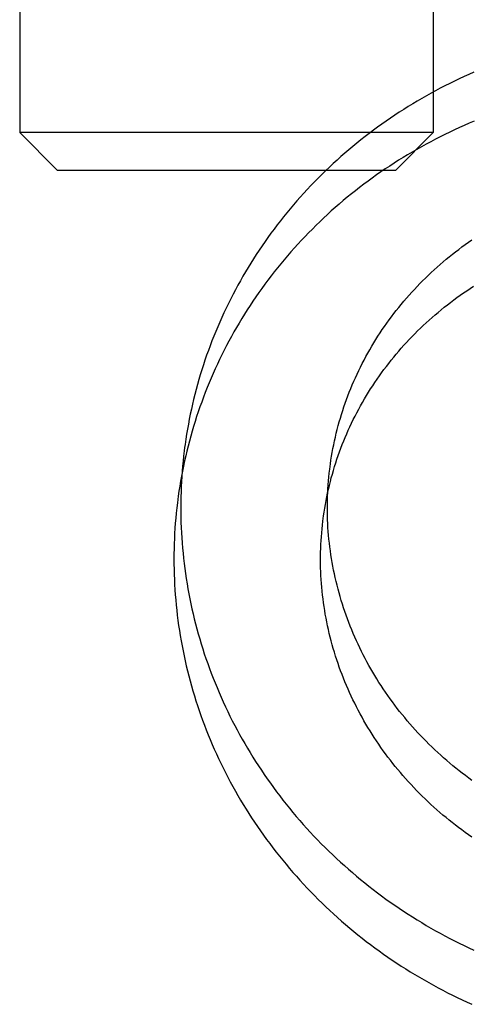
# Model space of a CAD drawing. Header units: inches. Extents: x 0 to 268, y 0 to 174.
# Tile 24 of 125: x 86.463 to 86.583, y 90.771 to 91.034. Entities that reach past the tile are written whole.
import ezdxf

# ---------------------------------------------------------------- set-up
doc = ezdxf.new("R2010")
doc.units = ezdxf.units.IN
doc.header["$LTSCALE"] = 14.754949
doc.header["$MEASUREMENT"] = 0
doc.linetypes.add('HIDDEN', pattern=[0.2, 0.1, -0.1])
doc.layers.add('DEFAULT_2', color=8, linetype='HIDDEN')

msp = doc.modelspace()

# ---------------------------------------------------------------- linework, layer by layer
at = {"layer": 'DEFAULT_2', "color": 8, "linetype": 'HIDDEN'}
for p, q in [((86.46315, 91.22712), (86.46315, 91.00362)), ((86.57315, 91.22712), (86.57315, 91.00362)), ((86.57315, 91.00362), (86.46315, 91.00362)), ((86.47315, 90.99362), (86.46315, 91.00362)), ((86.56315, 90.99362), (86.57315, 91.00362)), ((86.47315, 90.99362), (86.56315, 90.99362))]:
    msp.add_line(p, q, dxfattribs=at)
for points in [[(86.58391, 91.01965), (86.58262, 91.01908), (86.58134, 91.0185), (86.58006, 91.0179), (86.57879, 91.01729), (86.57752, 91.01667), (86.57626, 91.01604), (86.57501, 91.01539), (86.57377, 91.01473), (86.57254, 91.01406)], [(86.57254, 91.01406), (86.57131, 91.01337), (86.57009, 91.01267), (86.56888, 91.01196), (86.56767, 91.01124), (86.56648, 91.01051), (86.56529, 91.00976), (86.56411, 91.009), (86.56294, 91.00823), (86.56178, 91.00745), (86.56063, 91.00666), (86.55948, 91.00585), (86.55835, 91.00503), (86.55722, 91.00421), (86.55611, 91.00337), (86.555, 91.00252), (86.55391, 91.00165), (86.55282, 91.00078), (86.55174, 90.9999), (86.55068, 90.999), (86.54962, 90.9981), (86.54857, 90.99718), (86.54754, 90.99625), (86.54651, 90.99532), (86.5455, 90.99437), (86.5445, 90.99341), (86.5435, 90.99244), (86.54252, 90.99147), (86.54155, 90.99048), (86.54059, 90.98948), (86.53964, 90.98847), (86.5387, 90.98746), (86.53778, 90.98643), (86.53687, 90.9854), (86.53596, 90.98435), (86.53507, 90.9833), (86.53419, 90.98224), (86.53333, 90.98116), (86.53247, 90.98008), (86.53163, 90.979), (86.5308, 90.9779), (86.52998, 90.97679), (86.52918, 90.97568), (86.52839, 90.97456), (86.52761, 90.97343), (86.52684, 90.97229), (86.52608, 90.97115), (86.52534, 90.96999), (86.52461, 90.96883), (86.5239, 90.96767), (86.52319, 90.96649), (86.5225, 90.96531), (86.52183, 90.96412), (86.52117, 90.96293), (86.52052, 90.96172), (86.51988, 90.96052), (86.51926, 90.9593), (86.51865, 90.95808), (86.51805, 90.95685), (86.51747, 90.95562), (86.5169, 90.95438), (86.51635, 90.95313), (86.51581, 90.95188), (86.51528, 90.95063), (86.51477, 90.94937), (86.51427, 90.9481), (86.51379, 90.94683), (86.51332, 90.94555), (86.51286, 90.94427), (86.51242, 90.94299), (86.51199, 90.9417), (86.51158, 90.9404), (86.51118, 90.9391), (86.5108, 90.9378), (86.51043, 90.93649), (86.51007, 90.93518), (86.50973, 90.93387), (86.50941, 90.93255), (86.5091, 90.93123), (86.5088, 90.92991), (86.50852, 90.92858), (86.50825, 90.92725), (86.508, 90.92592), (86.50776, 90.92458), (86.50754, 90.92324), (86.50733, 90.9219), (86.50713, 90.92056), (86.50702, 90.91971)], [(86.58138, 91.00551), (86.58008, 91.00493), (86.57879, 91.00433), (86.57751, 91.00373), (86.57624, 91.00311), (86.57497, 91.00247), (86.57371, 91.00183), (86.57246, 91.00117), (86.57122, 91.0005), (86.56998, 90.99982), (86.56875, 90.99912), (86.56753, 90.99841), (86.56632, 90.99769), (86.56511, 90.99696), (86.56392, 90.99621), (86.56273, 90.99546), (86.56155, 90.99469), (86.56038, 90.99391), (86.55922, 90.99311), (86.55807, 90.99231), (86.55693, 90.99149), (86.55579, 90.99066), (86.55467, 90.98982), (86.55356, 90.98897), (86.55245, 90.98811), (86.55136, 90.98724), (86.55027, 90.98635), (86.5492, 90.98546), (86.54813, 90.98455), (86.54708, 90.98363), (86.54603, 90.98271), (86.545, 90.98177), (86.54398, 90.98082), (86.54297, 90.97986), (86.54197, 90.97889), (86.54098, 90.97791), (86.54, 90.97692), (86.53903, 90.97592), (86.53808, 90.97491), (86.53713, 90.97389), (86.5362, 90.97287), (86.53528, 90.97183), (86.53437, 90.97078), (86.53347, 90.96972), (86.53259, 90.96866), (86.53171, 90.96759), (86.53085, 90.9665), (86.53, 90.96541), (86.52917, 90.96431), (86.52834, 90.9632), (86.52753, 90.96208), (86.52673, 90.96096), (86.52595, 90.95983), (86.52517, 90.95869), (86.52441, 90.95754), (86.52366, 90.95638), (86.52293, 90.95522), (86.52221, 90.95404), (86.5215, 90.95287), (86.5208, 90.95168), (86.52012, 90.95049), (86.51945, 90.94929), (86.5188, 90.94808), (86.51816, 90.94687), (86.51753, 90.94565), (86.51692, 90.94442), (86.51632, 90.94319), (86.51573, 90.94195), (86.51516, 90.94071), (86.5146, 90.93946), (86.51406, 90.9382), (86.51352, 90.93694), (86.51301, 90.93567), (86.51251, 90.9344), (86.51202, 90.93312), (86.51155, 90.93184), (86.51109, 90.93056), (86.51064, 90.92926), (86.51021, 90.92797), (86.5098, 90.92667), (86.50939, 90.92536), (86.50901, 90.92406), (86.50863, 90.92274), (86.50828, 90.92143), (86.50793, 90.92011), (86.50761, 90.91878), (86.50729, 90.91746), (86.50699, 90.91613), (86.50671, 90.91479), (86.50644, 90.91346), (86.50619, 90.91212), (86.50595, 90.91078), (86.50572, 90.90943), (86.50551, 90.90809), (86.50532, 90.90674), (86.5052, 90.90588)], [(86.58398, 91.00663), (86.58268, 91.00607), (86.58138, 91.00551)], [(86.54569, 90.91463), (86.54578, 90.91533), (86.54593, 90.91636), (86.5461, 90.91739), (86.54627, 90.91842), (86.54646, 90.91944), (86.54666, 90.92047), (86.54688, 90.92149), (86.54711, 90.92251), (86.54735, 90.92352), (86.5476, 90.92453), (86.54786, 90.92554), (86.54814, 90.92655), (86.54843, 90.92755), (86.54874, 90.92855), (86.54905, 90.92954), (86.54938, 90.93053), (86.54972, 90.93152), (86.55007, 90.9325), (86.55043, 90.93348), (86.55081, 90.93446), (86.5512, 90.93543), (86.5516, 90.93639), (86.55201, 90.93735), (86.55244, 90.93831), (86.55287, 90.93926), (86.55332, 90.94021), (86.55378, 90.94115), (86.55425, 90.94208), (86.55474, 90.94301), (86.55523, 90.94393), (86.55574, 90.94485), (86.55625, 90.94577), (86.55678, 90.94667), (86.55732, 90.94757), (86.55787, 90.94847), (86.55843, 90.94935), (86.559, 90.95023), (86.55959, 90.95111), (86.56018, 90.95198), (86.56079, 90.95284), (86.5614, 90.95369), (86.56203, 90.95454), (86.56266, 90.95538), (86.56331, 90.95621), (86.56397, 90.95703), (86.56463, 90.95785), (86.56531, 90.95866), (86.566, 90.95946), (86.56669, 90.96026), (86.5674, 90.96105), (86.56811, 90.96182), (86.56884, 90.9626), (86.56957, 90.96336), (86.57032, 90.96411), (86.57107, 90.96486), (86.57183, 90.9656), (86.5726, 90.96632), (86.57338, 90.96705), (86.57417, 90.96776), (86.57497, 90.96846), (86.57577, 90.96915), (86.57659, 90.96984), (86.57741, 90.97052), (86.57824, 90.97118), (86.57908, 90.97184), (86.57993, 90.97249), (86.58078, 90.97313), (86.58164, 90.97376), (86.58251, 90.97438), (86.58339, 90.97499)], [(86.54387, 90.9008), (86.54397, 90.90149), (86.54412, 90.90252), (86.54428, 90.90354), (86.54445, 90.90456), (86.54464, 90.90558), (86.54484, 90.9066), (86.54505, 90.90761), (86.54528, 90.90862), (86.54552, 90.90963), (86.54577, 90.91063), (86.54603, 90.91164), (86.5463, 90.91264), (86.54659, 90.91363), (86.54689, 90.91462), (86.5472, 90.91561), (86.54753, 90.9166), (86.54786, 90.91758), (86.54821, 90.91856), (86.54857, 90.91953), (86.54894, 90.9205), (86.54933, 90.92146), (86.54972, 90.92242), (86.55013, 90.92338), (86.55055, 90.92433), (86.55098, 90.92527), (86.55143, 90.92621), (86.55188, 90.92715), (86.55235, 90.92808), (86.55282, 90.929), (86.55331, 90.92992), (86.55381, 90.93083), (86.55432, 90.93174), (86.55485, 90.93264), (86.55538, 90.93354), (86.55592, 90.93443), (86.55648, 90.93531), (86.55705, 90.93618), (86.55762, 90.93705), (86.55821, 90.93792), (86.55881, 90.93878), (86.55941, 90.93963), (86.56003, 90.94047), (86.56066, 90.9413), (86.5613, 90.94213), (86.56195, 90.94295), (86.56261, 90.94377), (86.56328, 90.94458), (86.56396, 90.94538), (86.56464, 90.94617), (86.56534, 90.94695), (86.56605, 90.94773), (86.56677, 90.9485), (86.56749, 90.94926), (86.56823, 90.95001), (86.56897, 90.95075), (86.56973, 90.95149), (86.57049, 90.95222), (86.57126, 90.95293), (86.57204, 90.95364), (86.57283, 90.95435), (86.57362, 90.95504), (86.57443, 90.95572), (86.57524, 90.9564), (86.57607, 90.95707), (86.57689, 90.95772), (86.57773, 90.95837), (86.57858, 90.95901), (86.57943, 90.95964), (86.58029, 90.96026), (86.58116, 90.96087), (86.58203, 90.96147), (86.58292, 90.96206), (86.58381, 90.96265)], [(86.50702, 90.91971), (86.5069, 90.91881), (86.50674, 90.91745), (86.5066, 90.9161), (86.50647, 90.91474), (86.50636, 90.91338), (86.50626, 90.91203), (86.50617, 90.91067), (86.5061, 90.9093), (86.50605, 90.90794), (86.50601, 90.90658), (86.50598, 90.90522), (86.50598, 90.90385), (86.50598, 90.90249), (86.506, 90.90113), (86.50604, 90.89976), (86.50609, 90.8984), (86.50616, 90.89704), (86.50624, 90.89567), (86.50634, 90.89431), (86.50645, 90.89295), (86.50658, 90.89159), (86.50672, 90.89023), (86.50687, 90.88887), (86.50705, 90.88752), (86.50723, 90.88616), (86.50744, 90.88481), (86.50765, 90.88346), (86.50789, 90.88211), (86.50813, 90.88076), (86.50839, 90.87941), (86.50867, 90.87807), (86.50896, 90.87673), (86.50927, 90.8754), (86.50959, 90.87406), (86.50993, 90.87273), (86.51028, 90.8714), (86.51064, 90.87008), (86.51102, 90.86876), (86.51142, 90.86744), (86.51183, 90.86612), (86.51225, 90.86481), (86.51269, 90.86351), (86.51314, 90.86221), (86.51361, 90.86091), (86.51409, 90.85962), (86.51459, 90.85833), (86.5151, 90.85704), (86.51563, 90.85577), (86.51616, 90.85449), (86.51672, 90.85322), (86.51728, 90.85196), (86.51786, 90.8507), (86.51846, 90.84945), (86.51907, 90.84821), (86.51969, 90.84697), (86.52033, 90.84573), (86.52097, 90.84451), (86.52164, 90.84328), (86.52231, 90.84207), (86.523, 90.84086), (86.52371, 90.83966), (86.52442, 90.83847), (86.52515, 90.83728), (86.5259, 90.8361), (86.52665, 90.83493), (86.52742, 90.83376), (86.5282, 90.8326), (86.529, 90.83145), (86.52981, 90.83031), (86.53062, 90.82918), (86.53146, 90.82805), (86.5323, 90.82693), (86.53316, 90.82582), (86.53403, 90.82472), (86.53491, 90.82363), (86.5358, 90.82255), (86.53671, 90.82147), (86.53762, 90.82041), (86.53855, 90.81935), (86.53949, 90.8183), (86.54044, 90.81726), (86.54141, 90.81624), (86.54238, 90.81522), (86.54337, 90.81421), (86.54436, 90.81321), (86.54537, 90.81222), (86.54639, 90.81124), (86.54742, 90.81027), (86.54846, 90.80931), (86.54951, 90.80837), (86.55057, 90.80743), (86.55164, 90.8065), (86.55272, 90.80559), (86.55381, 90.80468), (86.55491, 90.80379), (86.55602, 90.8029), (86.55714, 90.80203), (86.55827, 90.80117), (86.55941, 90.80032), (86.56056, 90.79948), (86.56172, 90.79866), (86.56288, 90.79784), (86.56406, 90.79704), (86.56524, 90.79625), (86.56643, 90.79547), (86.56763, 90.7947), (86.56884, 90.79394), (86.57006, 90.7932), (86.57128, 90.79247), (86.57251, 90.79175), (86.57375, 90.79105), (86.575, 90.79035), (86.57626, 90.78967), (86.57752, 90.789), (86.57879, 90.78835), (86.58006, 90.78771), (86.58135, 90.78708), (86.58264, 90.78646), (86.58393, 90.78586)], [(86.56832, 90.84457), (86.56761, 90.84536), (86.56691, 90.84616), (86.56622, 90.84696), (86.56554, 90.84778), (86.56487, 90.8486), (86.5642, 90.84943), (86.56355, 90.85026), (86.56291, 90.85111), (86.56228, 90.85195), (86.56166, 90.85281), (86.56105, 90.85367), (86.56044, 90.85454), (86.55985, 90.85542), (86.55927, 90.8563), (86.5587, 90.85718), (86.55814, 90.85808), (86.55759, 90.85898), (86.55706, 90.85988), (86.55653, 90.86079), (86.55601, 90.86171), (86.55551, 90.86263), (86.55501, 90.86356), (86.55453, 90.86449), (86.55406, 90.86543), (86.5536, 90.86637), (86.55315, 90.86732), (86.55271, 90.86827), (86.55228, 90.86922), (86.55187, 90.87019), (86.55146, 90.87115), (86.55107, 90.87212), (86.55069, 90.8731), (86.55032, 90.87407), (86.54997, 90.87505), (86.54962, 90.87604), (86.54929, 90.87703), (86.54897, 90.87802), (86.54866, 90.87902), (86.54836, 90.88002), (86.54808, 90.88102), (86.54781, 90.88203), (86.54755, 90.88303), (86.5473, 90.88404), (86.54706, 90.88506), (86.54684, 90.88607), (86.54663, 90.88709), (86.54643, 90.88811), (86.54625, 90.88913), (86.54607, 90.89016), (86.54591, 90.89118), (86.54577, 90.89221), (86.54563, 90.89324), (86.54551, 90.89427), (86.5454, 90.8953), (86.5453, 90.89634), (86.54522, 90.89737), (86.54514, 90.8984), (86.54508, 90.89944), (86.54504, 90.90047), (86.545, 90.90151), (86.54498, 90.90255), (86.54498, 90.90358), (86.54498, 90.90462), (86.545, 90.90565), (86.54503, 90.90669), (86.54507, 90.90772), (86.54513, 90.90876), (86.54519, 90.90979), (86.54528, 90.91082), (86.54537, 90.91185), (86.54548, 90.91288), (86.5456, 90.91391), (86.54569, 90.91463)], [(86.5052, 90.90588), (86.50509, 90.90498), (86.50493, 90.90362), (86.50478, 90.90227), (86.50465, 90.90091), (86.50454, 90.89956), (86.50444, 90.8982), (86.50436, 90.89684), (86.50429, 90.89548), (86.50423, 90.89411), (86.50419, 90.89275), (86.50417, 90.89139), (86.50416, 90.89003), (86.50417, 90.88866), (86.50419, 90.8873), (86.50422, 90.88593), (86.50428, 90.88457), (86.50434, 90.88321), (86.50442, 90.88184), (86.50452, 90.88048), (86.50463, 90.87912), (86.50476, 90.87776), (86.5049, 90.8764), (86.50506, 90.87504), (86.50523, 90.87369), (86.50542, 90.87233), (86.50562, 90.87098), (86.50584, 90.86963), (86.50607, 90.86828), (86.50632, 90.86693), (86.50658, 90.86559), (86.50686, 90.86424), (86.50715, 90.8629), (86.50746, 90.86157), (86.50778, 90.86023), (86.50811, 90.8589), (86.50846, 90.85757), (86.50883, 90.85625), (86.50921, 90.85493), (86.5096, 90.85361), (86.51001, 90.85229), (86.51044, 90.85098), (86.51088, 90.84968), (86.51133, 90.84838), (86.5118, 90.84708), (86.51228, 90.84579), (86.51278, 90.8445), (86.51329, 90.84322), (86.51381, 90.84194), (86.51435, 90.84066), (86.5149, 90.8394), (86.51547, 90.83813), (86.51605, 90.83688), (86.51664, 90.83562), (86.51725, 90.83438), (86.51787, 90.83314), (86.51851, 90.8319), (86.51916, 90.83068), (86.51982, 90.82946), (86.5205, 90.82824), (86.52119, 90.82703), (86.52189, 90.82583), (86.52261, 90.82464), (86.52334, 90.82345), (86.52408, 90.82227), (86.52484, 90.8211), (86.52561, 90.81993), (86.52639, 90.81877), (86.52718, 90.81762), (86.52799, 90.81648), (86.52881, 90.81535), (86.52964, 90.81422), (86.53049, 90.8131), (86.53134, 90.81199), (86.53221, 90.81089), (86.53309, 90.8098), (86.53399, 90.80872), (86.53489, 90.80764), (86.53581, 90.80658), (86.53674, 90.80552), (86.53768, 90.80447), (86.53863, 90.80344), (86.53959, 90.80241), (86.54057, 90.80139), (86.54155, 90.80038), (86.54255, 90.79938), (86.54356, 90.79839), (86.54458, 90.79741), (86.5456, 90.79644), (86.54664, 90.79549), (86.54769, 90.79454), (86.54875, 90.7936), (86.54983, 90.79267), (86.55091, 90.79176), (86.552, 90.79085), (86.5531, 90.78996), (86.55421, 90.78907), (86.55533, 90.7882), (86.55646, 90.78734), (86.5576, 90.78649), (86.55874, 90.78565), (86.5599, 90.78483), (86.56107, 90.78401), (86.56224, 90.78321), (86.56342, 90.78242), (86.56462, 90.78164), (86.56582, 90.78087), (86.56702, 90.78012), (86.56824, 90.77937), (86.56947, 90.77864), (86.5707, 90.77792), (86.57194, 90.77722), (86.57319, 90.77652), (86.57444, 90.77584), (86.5757, 90.77518), (86.57697, 90.77452), (86.57825, 90.77388), (86.57953, 90.77325), (86.58082, 90.77263), (86.58212, 90.77203), (86.58342, 90.77144)], [(86.5665, 90.83074), (86.56579, 90.83153), (86.56509, 90.83233), (86.5644, 90.83314), (86.56372, 90.83395), (86.56305, 90.83477), (86.56239, 90.8356), (86.56174, 90.83643), (86.5611, 90.83728), (86.56046, 90.83813), (86.55984, 90.83898), (86.55923, 90.83984), (86.55863, 90.84071), (86.55804, 90.84159), (86.55746, 90.84247), (86.55689, 90.84336), (86.55633, 90.84425), (86.55578, 90.84515), (86.55524, 90.84605), (86.55471, 90.84696), (86.5542, 90.84788), (86.55369, 90.8488), (86.5532, 90.84973), (86.55271, 90.85066), (86.55224, 90.8516), (86.55178, 90.85254), (86.55133, 90.85349), (86.55089, 90.85444), (86.55047, 90.8554), (86.55005, 90.85636), (86.54965, 90.85732), (86.54926, 90.85829), (86.54888, 90.85927), (86.54851, 90.86024), (86.54815, 90.86123), (86.54781, 90.86221), (86.54747, 90.8632), (86.54715, 90.86419), (86.54684, 90.86519), (86.54655, 90.86619), (86.54626, 90.86719), (86.54599, 90.8682), (86.54573, 90.8692), (86.54548, 90.87022), (86.54525, 90.87123), (86.54503, 90.87224), (86.54482, 90.87326), (86.54462, 90.87428), (86.54443, 90.87531), (86.54426, 90.87633), (86.5441, 90.87736), (86.54395, 90.87838), (86.54382, 90.87941), (86.54369, 90.88044), (86.54358, 90.88148), (86.54349, 90.88251), (86.5434, 90.88354), (86.54333, 90.88458), (86.54327, 90.88561), (86.54322, 90.88665), (86.54319, 90.88768), (86.54317, 90.88872), (86.54316, 90.88975), (86.54316, 90.89079), (86.54318, 90.89183), (86.54321, 90.89286), (86.54326, 90.89389), (86.54331, 90.89493), (86.54338, 90.89596), (86.54346, 90.89699), (86.54355, 90.89802), (86.54366, 90.89905), (86.54378, 90.90008), (86.54387, 90.9008)], [(86.58344, 90.83106), (86.58257, 90.83169), (86.58171, 90.83234), (86.58086, 90.83299), (86.58001, 90.83365), (86.57917, 90.83432), (86.57834, 90.83499), (86.57752, 90.83568), (86.57671, 90.83637), (86.5759, 90.83708), (86.57511, 90.83779), (86.57432, 90.83851), (86.57354, 90.83924), (86.57276, 90.83998), (86.572, 90.84072), (86.57125, 90.84148), (86.5705, 90.84224), (86.56976, 90.84301), (86.56904, 90.84378), (86.56832, 90.84457)], [(86.58338, 90.81599), (86.5825, 90.81661), (86.58162, 90.81723), (86.58075, 90.81786), (86.57989, 90.81851), (86.57904, 90.81916), (86.5782, 90.81982), (86.57736, 90.82049), (86.57653, 90.82116), (86.57571, 90.82185), (86.57489, 90.82255), (86.57409, 90.82325), (86.57329, 90.82396), (86.5725, 90.82468), (86.57172, 90.82541), (86.57095, 90.82615), (86.57019, 90.82689), (86.56943, 90.82765), (86.56869, 90.82841), (86.56795, 90.82918), (86.56722, 90.82995), (86.5665, 90.83074)]]:
    msp.add_lwpolyline(points, dxfattribs=at)

doc.saveas('drawing.dxf')
